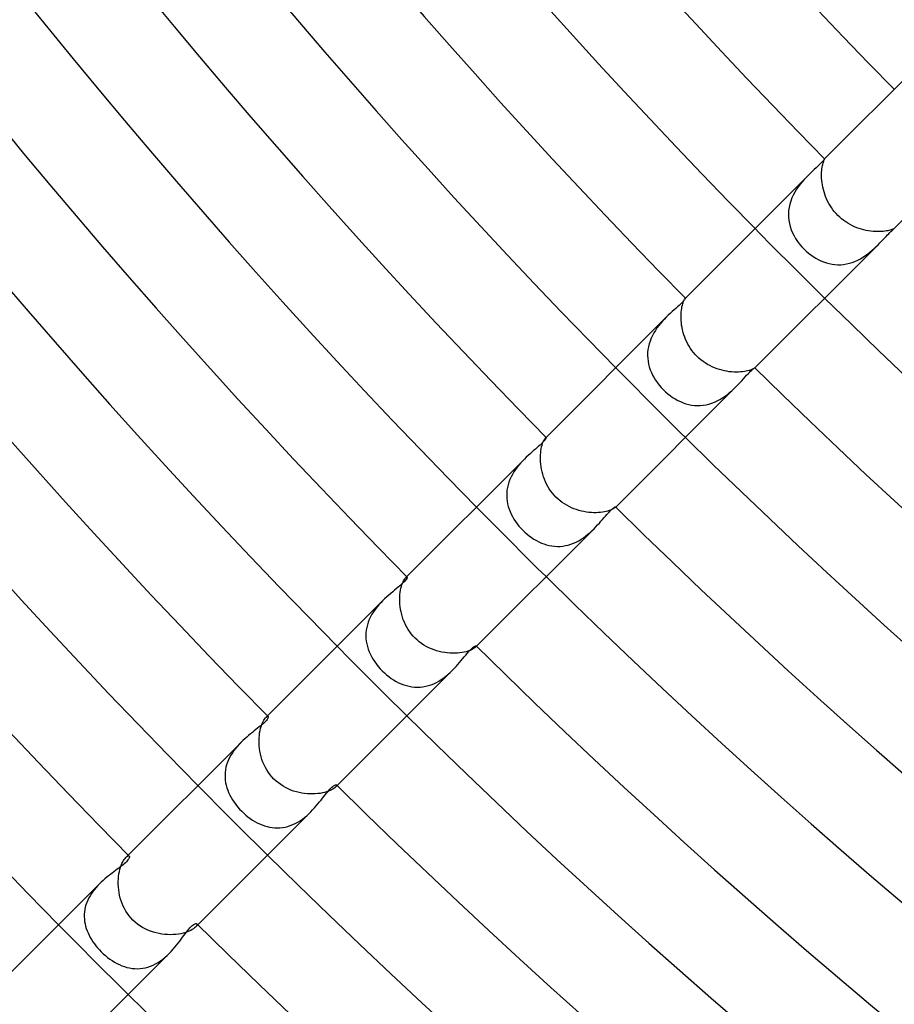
# Model space of a CAD drawing. Header units: millimetres. Extents: x -430 to 430, y -430 to 430.
# Tile 13 of 100: x -210 to -175, y -209 to -169. Entities that reach past the tile are written whole.
import ezdxf

# ---------------------------------------------------------------- set-up
doc = ezdxf.new("R2010")
doc.units = ezdxf.units.MM
doc.layers.add('HIDDEN', color=7, linetype='Continuous')
doc.layers.add('THICK', color=7, linetype='Continuous')

msp = doc.modelspace()

# ---------------------------------------------------------------- linework, layer by layer
at = {"layer": 'HIDDEN'}
for p, q in [((-177.543, -174.823), (-177.53, -174.781)), ((-177.53, -174.781), (-177.518, -174.745)), ((-177.518, -174.745), (-177.507, -174.715)), ((-177.507, -174.715), (-177.498, -174.691)), ((-177.498, -174.691), (-177.489, -174.673)), ((-177.489, -174.673), (-177.483, -174.66)), ((-177.483, -174.66), (-177.479, -174.652)), ((-177.479, -174.652), (-177.478, -174.65)), ((-177.478, -174.65), (-177.478, -174.65)), ((-177.478, -174.65), (-177.478, -174.65)), ((-177.478, -174.65), (-177.478, -174.65)), ((-177.478, -174.65), (-177.478, -174.65)), ((-177.478, -174.65), (-177.478, -174.65)), ((-177.478, -174.65), (-177.478, -174.65)), ((-177.603, -175.27), (-177.6, -175.191)), ((-177.6, -175.191), (-177.595, -175.117)), ((-177.595, -175.117), (-177.587, -175.047)), ((-177.587, -175.047), (-177.577, -174.982)), ((-177.577, -174.982), (-177.567, -174.923)), ((-177.567, -174.923), (-177.555, -174.87)), ((-177.555, -174.87), (-177.543, -174.823)), ((-178.386, -175.576), (-178.466, -175.673)), ((-178.304, -175.483), (-178.386, -175.576)), ((-178.221, -175.394), (-178.304, -175.483)), ((-178.139, -175.31), (-178.221, -175.394)), ((-177.603, -175.352), (-177.603, -175.27)), ((-177.6, -175.437), (-177.603, -175.352)), ((-177.594, -175.526), (-177.6, -175.437)), ((-177.584, -175.617), (-177.594, -175.526)), ((-178.689, -175.999), (-178.752, -176.116)), ((-178.619, -175.885), (-178.689, -175.999)), ((-178.544, -175.777), (-178.619, -175.885)), ((-178.466, -175.673), (-178.544, -175.777)), ((-177.57, -175.709), (-177.584, -175.617)), ((-177.552, -175.803), (-177.57, -175.709)), ((-177.53, -175.897), (-177.552, -175.803)), ((-177.504, -175.991), (-177.53, -175.897)), ((-177.474, -176.086), (-177.504, -175.991)), ((-178.855, -176.362), (-178.893, -176.49)), ((-178.807, -176.237), (-178.855, -176.362)), ((-178.752, -176.116), (-178.807, -176.237)), ((-177.44, -176.18), (-177.474, -176.086)), ((-177.401, -176.273), (-177.44, -176.18)), ((-177.358, -176.365), (-177.401, -176.273)), ((-177.311, -176.455), (-177.358, -176.365)), ((-178.94, -176.751), (-178.948, -176.882)), ((-178.922, -176.62), (-178.94, -176.751)), ((-178.893, -176.49), (-178.922, -176.62)), ((-177.259, -176.543), (-177.311, -176.455)), ((-177.204, -176.629), (-177.259, -176.543)), ((-177.145, -176.712), (-177.204, -176.629)), ((-177.081, -176.793), (-177.145, -176.712)), ((-177.014, -176.87), (-177.081, -176.793)), ((-178.948, -176.882), (-178.945, -177.013)), ((-178.945, -177.013), (-178.932, -177.143)), ((-178.932, -177.143), (-178.909, -177.273)), ((-176.944, -176.944), (-177.014, -176.87)), ((-176.868, -177.016), (-176.944, -176.944)), ((-176.789, -177.085), (-176.868, -177.016)), ((-176.706, -177.149), (-176.789, -177.085)), ((-176.622, -177.209), (-176.706, -177.149)), ((-178.909, -177.273), (-178.876, -177.401)), ((-178.876, -177.401), (-178.834, -177.526)), ((-178.834, -177.526), (-178.783, -177.649)), ((-176.534, -177.265), (-176.622, -177.209)), ((-176.445, -177.316), (-176.534, -177.265)), ((-176.354, -177.363), (-176.445, -177.316)), ((-176.261, -177.406), (-176.354, -177.363)), ((-176.167, -177.445), (-176.261, -177.406)), ((-176.073, -177.479), (-176.167, -177.445)), ((-175.978, -177.508), (-176.073, -177.479)), ((-175.883, -177.534), (-175.978, -177.508)), ((-175.789, -177.555), (-175.883, -177.534)), ((-175.695, -177.572), (-175.789, -177.555)), ((-175.603, -177.585), (-175.695, -177.572)), ((-175.513, -177.595), (-175.603, -177.585)), ((-175.425, -177.601), (-175.513, -177.595)), ((-175.34, -177.604), (-175.425, -177.601)), ((-175.259, -177.603), (-175.34, -177.604)), ((-175.181, -177.6), (-175.259, -177.603)), ((-175.108, -177.594), (-175.181, -177.6)), ((-175.04, -177.586), (-175.108, -177.594)), ((-174.976, -177.576), (-175.04, -177.586)), ((-174.918, -177.565), (-174.976, -177.576)), ((-174.866, -177.554), (-174.918, -177.565)), ((-174.819, -177.542), (-174.866, -177.554)), ((-174.779, -177.53), (-174.819, -177.542)), ((-174.744, -177.518), (-174.779, -177.53)), ((-174.715, -177.507), (-174.744, -177.518)), ((-174.691, -177.497), (-174.715, -177.507)), ((-174.673, -177.489), (-174.691, -177.497)), ((-174.66, -177.483), (-174.673, -177.489)), ((-174.652, -177.479), (-174.66, -177.483)), ((-174.65, -177.478), (-174.652, -177.479)), ((-174.65, -177.478), (-174.65, -177.478)), ((-174.65, -177.478), (-174.65, -177.478)), ((-174.65, -177.478), (-174.65, -177.478)), ((-174.65, -177.478), (-174.65, -177.478)), ((-174.65, -177.478), (-174.65, -177.478)), ((-174.65, -177.478), (-174.65, -177.478)), ((-178.783, -177.649), (-178.723, -177.769)), ((-178.723, -177.769), (-178.656, -177.886)), ((-178.656, -177.886), (-178.581, -178)), ((-178.581, -178), (-178.499, -178.109)), ((-178.499, -178.109), (-178.41, -178.215)), ((-178.41, -178.215), (-178.315, -178.315)), ((-178.315, -178.315), (-178.228, -178.398)), ((-178.228, -178.398), (-178.137, -178.477)), ((-175.637, -178.436), (-175.549, -178.362)), ((-175.549, -178.362), (-175.465, -178.287)), ((-175.465, -178.287), (-175.385, -178.212)), ((-175.385, -178.212), (-175.31, -178.138)), ((-178.137, -178.477), (-178.042, -178.551)), ((-178.042, -178.551), (-177.943, -178.62)), ((-177.943, -178.62), (-177.841, -178.683)), ((-177.841, -178.683), (-177.736, -178.741)), ((-177.736, -178.741), (-177.629, -178.792)), ((-177.629, -178.792), (-177.519, -178.836)), ((-176.247, -178.811), (-176.137, -178.762)), ((-176.137, -178.762), (-176.029, -178.706)), ((-176.029, -178.706), (-175.925, -178.644)), ((-175.925, -178.644), (-175.825, -178.578)), ((-175.825, -178.578), (-175.729, -178.509)), ((-175.729, -178.509), (-175.637, -178.436)), ((-177.519, -178.836), (-177.407, -178.874)), ((-177.407, -178.874), (-177.294, -178.904)), ((-177.294, -178.904), (-177.178, -178.927)), ((-177.178, -178.927), (-177.062, -178.941)), ((-177.062, -178.941), (-176.944, -178.948)), ((-176.944, -178.948), (-176.827, -178.946)), ((-176.827, -178.946), (-176.709, -178.935)), ((-176.709, -178.935), (-176.591, -178.916)), ((-176.591, -178.916), (-176.474, -178.889)), ((-176.474, -178.889), (-176.359, -178.854)), ((-176.359, -178.854), (-176.247, -178.811)), ((-183.197, -180.41), (-183.182, -180.379)), ((-183.182, -180.379), (-183.169, -180.354)), ((-183.169, -180.354), (-183.157, -180.334)), ((-183.157, -180.334), (-183.147, -180.32)), ((-183.147, -180.32), (-183.14, -180.311)), ((-183.135, -180.307), (-183.14, -180.312)), ((-183.14, -180.311), (-183.138, -180.31)), ((-183.138, -180.31), (-183.137, -180.309)), ((-183.137, -180.309), (-183.136, -180.308)), ((-183.136, -180.308), (-183.135, -180.308)), ((-183.135, -180.308), (-183.134, -180.308)), ((-183.134, -180.308), (-183.134, -180.308)), ((-183.304, -180.873), (-183.295, -180.796)), ((-183.295, -180.796), (-183.285, -180.724)), ((-183.285, -180.724), (-183.272, -180.658)), ((-183.272, -180.658), (-183.258, -180.596)), ((-183.258, -180.596), (-183.243, -180.541)), ((-183.243, -180.541), (-183.228, -180.491)), ((-183.228, -180.491), (-183.212, -180.448)), ((-183.212, -180.448), (-183.197, -180.41)), ((-183.987, -181.161), (-184.064, -181.243)), ((-183.91, -181.082), (-183.987, -181.161)), ((-183.312, -181.039), (-183.309, -180.955)), ((-183.311, -181.127), (-183.312, -181.039)), ((-183.306, -181.218), (-183.311, -181.127)), ((-183.309, -180.955), (-183.304, -180.873)), ((-184.287, -181.518), (-184.354, -181.617)), ((-184.215, -181.422), (-184.287, -181.518)), ((-184.14, -181.33), (-184.215, -181.422)), ((-184.064, -181.243), (-184.14, -181.33)), ((-183.298, -181.311), (-183.306, -181.218)), ((-183.286, -181.406), (-183.298, -181.311)), ((-183.27, -181.502), (-183.286, -181.406)), ((-183.249, -181.598), (-183.27, -181.502)), ((-183.225, -181.695), (-183.249, -181.598)), ((-184.526, -181.936), (-184.571, -182.049)), ((-184.475, -181.826), (-184.526, -181.936)), ((-184.417, -181.72), (-184.475, -181.826)), ((-184.354, -181.617), (-184.417, -181.72)), ((-183.196, -181.792), (-183.225, -181.695)), ((-183.162, -181.888), (-183.196, -181.792)), ((-183.124, -181.983), (-183.162, -181.888)), ((-183.082, -182.077), (-183.124, -181.983)), ((-184.656, -182.397), (-184.668, -182.515)), ((-184.636, -182.28), (-184.656, -182.397)), ((-184.607, -182.164), (-184.636, -182.28)), ((-184.571, -182.049), (-184.607, -182.164)), ((-183.035, -182.169), (-183.082, -182.077)), ((-182.984, -182.258), (-183.035, -182.169)), ((-182.928, -182.346), (-182.984, -182.258)), ((-182.869, -182.431), (-182.928, -182.346)), ((-184.668, -182.515), (-184.671, -182.634)), ((-184.671, -182.634), (-184.665, -182.752)), ((-184.665, -182.752), (-184.651, -182.869)), ((-182.805, -182.513), (-182.869, -182.431)), ((-182.737, -182.591), (-182.805, -182.513)), ((-182.666, -182.666), (-182.737, -182.591)), ((-182.586, -182.741), (-182.666, -182.666)), ((-182.503, -182.812), (-182.586, -182.741)), ((-184.651, -182.869), (-184.629, -182.985)), ((-184.629, -182.985), (-184.599, -183.099)), ((-184.599, -183.099), (-184.561, -183.212)), ((-182.417, -182.879), (-182.503, -182.812)), ((-182.327, -182.94), (-182.417, -182.879)), ((-182.235, -182.997), (-182.327, -182.94)), ((-182.141, -183.049), (-182.235, -182.997)), ((-182.045, -183.097), (-182.141, -183.049)), ((-181.947, -183.139), (-182.045, -183.097)), ((-181.848, -183.177), (-181.947, -183.139)), ((-181.748, -183.209), (-181.848, -183.177)), ((-180.413, -183.198), (-180.452, -183.214)), ((-180.381, -183.183), (-180.413, -183.198)), ((-180.355, -183.169), (-180.381, -183.183)), ((-180.335, -183.157), (-180.355, -183.169)), ((-180.32, -183.148), (-180.335, -183.157)), ((-180.311, -183.14), (-180.32, -183.148)), ((-180.307, -183.135), (-180.311, -183.14)), ((-180.31, -183.138), (-180.311, -183.14)), ((-180.309, -183.137), (-180.31, -183.138)), ((-180.308, -183.136), (-180.309, -183.137)), ((-180.308, -183.134), (-180.308, -183.134)), ((-180.308, -183.134), (-180.308, -183.135)), ((-180.308, -183.135), (-180.308, -183.136)), ((-184.561, -183.212), (-184.516, -183.324)), ((-184.516, -183.324), (-184.465, -183.433)), ((-184.465, -183.433), (-184.406, -183.539)), ((-184.406, -183.539), (-184.342, -183.643)), ((-181.647, -183.237), (-181.748, -183.209)), ((-181.547, -183.261), (-181.647, -183.237)), ((-181.448, -183.279), (-181.547, -183.261)), ((-181.35, -183.294), (-181.448, -183.279)), ((-181.253, -183.304), (-181.35, -183.294)), ((-181.158, -183.31), (-181.253, -183.304)), ((-181.066, -183.312), (-181.158, -183.31)), ((-180.978, -183.31), (-181.066, -183.312)), ((-180.894, -183.305), (-180.978, -183.31)), ((-180.814, -183.298), (-180.894, -183.305)), ((-180.739, -183.287), (-180.814, -183.298)), ((-180.669, -183.275), (-180.739, -183.287)), ((-180.606, -183.261), (-180.669, -183.275)), ((-180.548, -183.245), (-180.606, -183.261)), ((-180.497, -183.23), (-180.548, -183.245)), ((-180.452, -183.214), (-180.497, -183.23)), ((-184.342, -183.643), (-184.271, -183.744)), ((-184.271, -183.744), (-184.195, -183.842)), ((-184.195, -183.842), (-184.114, -183.937)), ((-184.114, -183.937), (-184.027, -184.027)), ((-181.247, -184.068), (-181.163, -183.99)), ((-181.163, -183.99), (-181.082, -183.911)), ((-184.027, -184.027), (-183.939, -184.111)), ((-183.939, -184.111), (-183.847, -184.191)), ((-183.847, -184.191), (-183.751, -184.266)), ((-183.751, -184.266), (-183.652, -184.336)), ((-183.652, -184.336), (-183.549, -184.4)), ((-183.549, -184.4), (-183.444, -184.459)), ((-181.731, -184.424), (-181.626, -184.36)), ((-181.626, -184.36), (-181.525, -184.292)), ((-181.525, -184.292), (-181.428, -184.22)), ((-181.428, -184.22), (-181.336, -184.145)), ((-181.336, -184.145), (-181.247, -184.068)), ((-183.444, -184.459), (-183.336, -184.511)), ((-183.336, -184.511), (-183.226, -184.556)), ((-183.226, -184.556), (-183.114, -184.594)), ((-183.114, -184.594), (-183, -184.625)), ((-183, -184.625), (-182.885, -184.648)), ((-182.885, -184.648), (-182.768, -184.663)), ((-182.768, -184.663), (-182.65, -184.67)), ((-182.65, -184.67), (-182.531, -184.668)), ((-182.531, -184.668), (-182.414, -184.658)), ((-182.414, -184.658), (-182.296, -184.639)), ((-182.296, -184.639), (-182.179, -184.612)), ((-182.179, -184.612), (-182.063, -184.576)), ((-182.063, -184.576), (-181.949, -184.532)), ((-181.949, -184.532), (-181.839, -184.481)), ((-181.839, -184.481), (-181.731, -184.424)), ((-188.841, -186.02), (-188.825, -185.998)), ((-188.825, -185.998), (-188.811, -185.983)), ((-188.792, -185.964), (-188.811, -185.983)), ((-188.811, -185.983), (-188.805, -185.977)), ((-188.805, -185.977), (-188.8, -185.973)), ((-188.8, -185.973), (-188.795, -185.97)), ((-188.795, -185.97), (-188.792, -185.969)), ((-188.792, -185.969), (-188.788, -185.969)), ((-188.788, -185.969), (-188.786, -185.97)), ((-188.987, -186.424), (-188.972, -186.352)), ((-188.972, -186.352), (-188.955, -186.285)), ((-188.955, -186.285), (-188.936, -186.225)), ((-188.936, -186.225), (-188.917, -186.17)), ((-188.917, -186.17), (-188.897, -186.123)), ((-188.897, -186.123), (-188.877, -186.082)), ((-188.877, -186.082), (-188.859, -186.048)), ((-188.859, -186.048), (-188.841, -186.02)), ((-189.022, -186.764), (-189.018, -186.673)), ((-189.022, -186.859), (-189.022, -186.764)), ((-189.018, -186.673), (-189.011, -186.585)), ((-189.011, -186.585), (-189.001, -186.502)), ((-189.001, -186.502), (-188.987, -186.424)), ((-189.969, -187.179), (-190.037, -187.271)), ((-189.899, -187.091), (-189.969, -187.179)), ((-189.825, -187.006), (-189.899, -187.091)), ((-189.75, -186.924), (-189.825, -187.006)), ((-189.674, -186.845), (-189.75, -186.924)), ((-189.018, -186.956), (-189.022, -186.859)), ((-189.009, -187.055), (-189.018, -186.956)), ((-188.996, -187.156), (-189.009, -187.055)), ((-188.979, -187.258), (-188.996, -187.156)), ((-190.213, -187.569), (-190.26, -187.673)), ((-190.16, -187.467), (-190.213, -187.569)), ((-190.1, -187.367), (-190.16, -187.467)), ((-190.037, -187.271), (-190.1, -187.367)), ((-188.956, -187.36), (-188.979, -187.258)), ((-188.929, -187.462), (-188.956, -187.36)), ((-188.897, -187.564), (-188.929, -187.462)), ((-188.86, -187.665), (-188.897, -187.564)), ((-190.36, -187.997), (-190.379, -188.108)), ((-190.334, -187.887), (-190.36, -187.997)), ((-190.301, -187.779), (-190.334, -187.887)), ((-190.26, -187.673), (-190.301, -187.779)), ((-188.818, -187.765), (-188.86, -187.665)), ((-188.772, -187.862), (-188.818, -187.765)), ((-188.72, -187.958), (-188.772, -187.862)), ((-188.663, -188.051), (-188.72, -187.958)), ((-190.389, -188.219), (-190.392, -188.33)), ((-190.392, -188.33), (-190.387, -188.44)), ((-190.379, -188.108), (-190.389, -188.219)), ((-188.602, -188.141), (-188.663, -188.051)), ((-188.535, -188.227), (-188.602, -188.141)), ((-188.465, -188.31), (-188.535, -188.227)), ((-188.39, -188.39), (-188.465, -188.31)), ((-188.31, -188.465), (-188.39, -188.39)), ((-190.387, -188.44), (-190.375, -188.55)), ((-190.375, -188.55), (-190.355, -188.659)), ((-190.355, -188.659), (-190.329, -188.767)), ((-190.329, -188.767), (-190.295, -188.874)), ((-188.226, -188.536), (-188.31, -188.465)), ((-188.139, -188.603), (-188.226, -188.536)), ((-188.048, -188.665), (-188.139, -188.603)), ((-187.955, -188.721), (-188.048, -188.665)), ((-187.859, -188.773), (-187.955, -188.721)), ((-187.761, -188.82), (-187.859, -188.773)), ((-185.964, -188.792), (-185.983, -188.811)), ((-185.973, -188.8), (-185.977, -188.805)), ((-185.97, -188.795), (-185.973, -188.8)), ((-185.97, -188.786), (-185.969, -188.788)), ((-185.969, -188.792), (-185.97, -188.795)), ((-185.969, -188.788), (-185.969, -188.792)), ((-190.295, -188.874), (-190.255, -188.979)), ((-190.255, -188.979), (-190.209, -189.082)), ((-190.209, -189.082), (-190.158, -189.183)), ((-190.158, -189.183), (-190.1, -189.282)), ((-187.661, -188.862), (-187.761, -188.82)), ((-187.56, -188.899), (-187.661, -188.862)), ((-187.458, -188.93), (-187.56, -188.899)), ((-187.356, -188.957), (-187.458, -188.93)), ((-187.254, -188.979), (-187.356, -188.957)), ((-187.152, -188.997), (-187.254, -188.979)), ((-187.051, -189.01), (-187.152, -188.997)), ((-186.952, -189.018), (-187.051, -189.01)), ((-186.854, -189.022), (-186.952, -189.018)), ((-186.76, -189.022), (-186.854, -189.022)), ((-186.67, -189.018), (-186.76, -189.022)), ((-186.583, -189.011), (-186.67, -189.018)), ((-186.5, -189), (-186.583, -189.011)), ((-186.421, -188.987), (-186.5, -189)), ((-186.349, -188.971), (-186.421, -188.987)), ((-186.283, -188.954), (-186.349, -188.971)), ((-186.223, -188.936), (-186.283, -188.954)), ((-186.169, -188.916), (-186.223, -188.936)), ((-186.122, -188.896), (-186.169, -188.916)), ((-186.081, -188.877), (-186.122, -188.896)), ((-186.047, -188.858), (-186.081, -188.877)), ((-186.02, -188.841), (-186.047, -188.858)), ((-185.998, -188.825), (-186.02, -188.841)), ((-185.983, -188.811), (-185.998, -188.825)), ((-185.977, -188.805), (-185.983, -188.811)), ((-190.1, -189.282), (-190.037, -189.379)), ((-190.037, -189.379), (-189.969, -189.473)), ((-189.969, -189.473), (-189.896, -189.565)), ((-189.896, -189.565), (-189.819, -189.653)), ((-189.819, -189.653), (-189.738, -189.738)), ((-189.738, -189.738), (-189.654, -189.819)), ((-189.654, -189.819), (-189.566, -189.895)), ((-189.566, -189.895), (-189.475, -189.968)), ((-189.475, -189.968), (-189.381, -190.036)), ((-187.272, -190.037), (-187.179, -189.969)), ((-187.179, -189.969), (-187.09, -189.898)), ((-187.09, -189.898), (-187.004, -189.824)), ((-187.004, -189.824), (-186.923, -189.749)), ((-186.923, -189.749), (-186.845, -189.673)), ((-189.381, -190.036), (-189.285, -190.098)), ((-189.285, -190.098), (-189.186, -190.156)), ((-189.186, -190.156), (-189.085, -190.208)), ((-189.085, -190.208), (-188.982, -190.254)), ((-188.982, -190.254), (-188.877, -190.294)), ((-188.877, -190.294), (-188.77, -190.328)), ((-188.77, -190.328), (-188.662, -190.355)), ((-188.662, -190.355), (-188.553, -190.374)), ((-188.553, -190.374), (-188.444, -190.387)), ((-188.444, -190.387), (-188.333, -190.392)), ((-188.333, -190.392), (-188.222, -190.389)), ((-188.222, -190.389), (-188.11, -190.379)), ((-188.11, -190.379), (-188, -190.361)), ((-188, -190.361), (-187.89, -190.335)), ((-187.89, -190.335), (-187.782, -190.302)), ((-187.782, -190.302), (-187.675, -190.261)), ((-187.675, -190.261), (-187.57, -190.214)), ((-187.57, -190.214), (-187.467, -190.16)), ((-187.467, -190.16), (-187.368, -190.101)), ((-187.368, -190.101), (-187.272, -190.037)), ((-194.666, -192.02), (-194.645, -191.951)), ((-194.645, -191.951), (-194.622, -191.889)), ((-194.622, -191.889), (-194.599, -191.834)), ((-194.599, -191.834), (-194.576, -191.786)), ((-194.576, -191.786), (-194.553, -191.745)), ((-194.553, -191.745), (-194.53, -191.711)), ((-194.53, -191.711), (-194.509, -191.682)), ((-194.509, -191.682), (-194.489, -191.661)), ((-194.449, -191.621), (-194.489, -191.661)), ((-194.489, -191.661), (-194.477, -191.649)), ((-194.477, -191.649), (-194.465, -191.641)), ((-194.465, -191.641), (-194.455, -191.635)), ((-194.455, -191.635), (-194.447, -191.632)), ((-194.447, -191.632), (-194.44, -191.632)), ((-194.44, -191.632), (-194.435, -191.635)), ((-194.732, -192.443), (-194.726, -192.349)), ((-194.726, -192.349), (-194.715, -192.258)), ((-194.715, -192.258), (-194.701, -192.173)), ((-194.701, -192.173), (-194.685, -192.094)), ((-194.685, -192.094), (-194.666, -192.02)), ((-195.587, -192.769), (-195.662, -192.858)), ((-195.509, -192.683), (-195.587, -192.769)), ((-195.43, -192.602), (-195.509, -192.683)), ((-194.735, -192.54), (-194.732, -192.443)), ((-194.734, -192.639), (-194.735, -192.54)), ((-194.728, -192.741), (-194.734, -192.639)), ((-194.717, -192.845), (-194.728, -192.741)), ((-195.864, -193.149), (-195.921, -193.251)), ((-195.802, -193.049), (-195.864, -193.149)), ((-195.734, -192.952), (-195.802, -193.049)), ((-195.662, -192.858), (-195.734, -192.952)), ((-194.702, -192.95), (-194.717, -192.845)), ((-194.681, -193.055), (-194.702, -192.95)), ((-194.656, -193.161), (-194.681, -193.055)), ((-194.625, -193.265), (-194.656, -193.161)), ((-196.05, -193.575), (-196.077, -193.686)), ((-196.014, -193.465), (-196.05, -193.575)), ((-195.971, -193.357), (-196.014, -193.465)), ((-195.921, -193.251), (-195.971, -193.357)), ((-194.589, -193.369), (-194.625, -193.265)), ((-194.548, -193.472), (-194.589, -193.369)), ((-194.502, -193.572), (-194.548, -193.472)), ((-194.45, -193.671), (-194.502, -193.572)), ((-196.108, -193.909), (-196.112, -194.021)), ((-196.097, -193.798), (-196.108, -193.909)), ((-196.077, -193.686), (-196.097, -193.798)), ((-194.393, -193.766), (-194.45, -193.671)), ((-194.331, -193.859), (-194.393, -193.766)), ((-194.264, -193.948), (-194.331, -193.859)), ((-194.192, -194.034), (-194.264, -193.948)), ((-196.112, -194.021), (-196.107, -194.133)), ((-196.107, -194.133), (-196.095, -194.245)), ((-196.095, -194.245), (-196.075, -194.355)), ((-196.075, -194.355), (-196.048, -194.464)), ((-194.115, -194.115), (-194.192, -194.034)), ((-194.031, -194.194), (-194.115, -194.115)), ((-193.943, -194.268), (-194.031, -194.194)), ((-193.85, -194.337), (-193.943, -194.268)), ((-193.754, -194.401), (-193.85, -194.337)), ((-193.655, -194.459), (-193.754, -194.401)), ((-196.048, -194.464), (-196.014, -194.571)), ((-196.014, -194.571), (-195.974, -194.678)), ((-195.974, -194.678), (-195.927, -194.782)), ((-195.927, -194.782), (-195.874, -194.885)), ((-193.553, -194.511), (-193.655, -194.459)), ((-193.449, -194.558), (-193.553, -194.511)), ((-193.343, -194.599), (-193.449, -194.558)), ((-193.236, -194.634), (-193.343, -194.599)), ((-193.127, -194.664), (-193.236, -194.634)), ((-193.019, -194.689), (-193.127, -194.664)), ((-192.91, -194.708), (-193.019, -194.689)), ((-192.802, -194.722), (-192.91, -194.708)), ((-192.696, -194.731), (-192.802, -194.722)), ((-192.591, -194.735), (-192.696, -194.731)), ((-192.488, -194.734), (-192.591, -194.735)), ((-192.39, -194.729), (-192.488, -194.734)), ((-192.296, -194.72), (-192.39, -194.729)), ((-192.206, -194.707), (-192.296, -194.72)), ((-192.121, -194.691), (-192.206, -194.707)), ((-192.041, -194.672), (-192.121, -194.691)), ((-191.969, -194.65), (-192.041, -194.672)), ((-191.903, -194.628), (-191.969, -194.65)), ((-191.845, -194.604), (-191.903, -194.628)), ((-191.794, -194.58), (-191.845, -194.604)), ((-191.75, -194.555), (-191.794, -194.58)), ((-191.713, -194.532), (-191.75, -194.555)), ((-191.683, -194.51), (-191.713, -194.532)), ((-191.661, -194.489), (-191.683, -194.51)), ((-191.621, -194.449), (-191.661, -194.489)), ((-191.649, -194.477), (-191.661, -194.489)), ((-191.641, -194.465), (-191.649, -194.477)), ((-191.635, -194.455), (-191.641, -194.465)), ((-191.635, -194.435), (-191.632, -194.44)), ((-191.632, -194.447), (-191.635, -194.455)), ((-191.632, -194.44), (-191.632, -194.447)), ((-195.874, -194.885), (-195.815, -194.985)), ((-195.815, -194.985), (-195.751, -195.083)), ((-195.751, -195.083), (-195.682, -195.178)), ((-195.682, -195.178), (-195.608, -195.271)), ((-195.608, -195.271), (-195.529, -195.361)), ((-195.529, -195.361), (-195.447, -195.447)), ((-195.447, -195.447), (-195.36, -195.53)), ((-195.36, -195.53), (-195.27, -195.609)), ((-192.857, -195.661), (-192.768, -195.586)), ((-192.768, -195.586), (-192.682, -195.508)), ((-192.682, -195.508), (-192.601, -195.43)), ((-195.27, -195.609), (-195.177, -195.683)), ((-195.177, -195.683), (-195.081, -195.752)), ((-195.081, -195.752), (-194.983, -195.816)), ((-194.983, -195.816), (-194.882, -195.875)), ((-194.882, -195.875), (-194.779, -195.928)), ((-194.779, -195.928), (-194.675, -195.975)), ((-194.675, -195.975), (-194.568, -196.016)), ((-193.461, -196.013), (-193.354, -195.969)), ((-193.354, -195.969), (-193.248, -195.919)), ((-193.248, -195.919), (-193.145, -195.862)), ((-193.145, -195.862), (-193.046, -195.8)), ((-193.046, -195.8), (-192.95, -195.732)), ((-192.95, -195.732), (-192.857, -195.661)), ((-194.568, -196.016), (-194.46, -196.049)), ((-194.46, -196.049), (-194.351, -196.076)), ((-194.351, -196.076), (-194.241, -196.096)), ((-194.241, -196.096), (-194.129, -196.108)), ((-194.129, -196.108), (-194.018, -196.112)), ((-194.018, -196.112), (-193.906, -196.108)), ((-193.906, -196.108), (-193.793, -196.096)), ((-193.793, -196.096), (-193.681, -196.076)), ((-193.681, -196.076), (-193.57, -196.048)), ((-193.57, -196.048), (-193.461, -196.013)), ((-200.339, -197.631), (-200.312, -197.564)), ((-200.312, -197.564), (-200.283, -197.505)), ((-200.283, -197.505), (-200.255, -197.453)), ((-200.255, -197.453), (-200.227, -197.41)), ((-200.227, -197.41), (-200.199, -197.373)), ((-200.199, -197.373), (-200.173, -197.344)), ((-200.106, -197.278), (-200.173, -197.344)), ((-200.173, -197.344), (-200.152, -197.325)), ((-200.152, -197.325), (-200.132, -197.311)), ((-200.132, -197.311), (-200.115, -197.302)), ((-200.115, -197.302), (-200.101, -197.298)), ((-200.101, -197.298), (-200.089, -197.299)), ((-200.089, -197.299), (-200.081, -197.303)), ((-200.437, -198.063), (-200.424, -197.965)), ((-200.424, -197.965), (-200.408, -197.873)), ((-200.408, -197.873), (-200.387, -197.786)), ((-200.387, -197.786), (-200.364, -197.705)), ((-200.364, -197.705), (-200.339, -197.631)), ((-201.18, -198.351), (-201.255, -198.429)), ((-200.45, -198.271), (-200.446, -198.165)), ((-200.449, -198.379), (-200.45, -198.271)), ((-200.443, -198.488), (-200.449, -198.379)), ((-200.446, -198.165), (-200.437, -198.063)), ((-201.53, -198.774), (-201.589, -198.867)), ((-201.467, -198.683), (-201.53, -198.774)), ((-201.4, -198.596), (-201.467, -198.683)), ((-201.329, -198.511), (-201.4, -198.596)), ((-201.255, -198.429), (-201.329, -198.511)), ((-200.431, -198.6), (-200.443, -198.488)), ((-200.414, -198.712), (-200.431, -198.6)), ((-200.391, -198.825), (-200.414, -198.712)), ((-201.73, -199.163), (-201.764, -199.265)), ((-201.689, -199.063), (-201.73, -199.163)), ((-201.642, -198.963), (-201.689, -199.063)), ((-201.589, -198.867), (-201.642, -198.963)), ((-200.363, -198.937), (-200.391, -198.825)), ((-200.329, -199.048), (-200.363, -198.937)), ((-200.289, -199.158), (-200.329, -199.048)), ((-200.242, -199.265), (-200.289, -199.158)), ((-201.824, -199.575), (-201.83, -199.68)), ((-201.811, -199.471), (-201.824, -199.575)), ((-201.791, -199.367), (-201.811, -199.471)), ((-201.764, -199.265), (-201.791, -199.367)), ((-200.19, -199.37), (-200.242, -199.265)), ((-200.132, -199.473), (-200.19, -199.37)), ((-200.068, -199.571), (-200.132, -199.473)), ((-199.998, -199.666), (-200.068, -199.571)), ((-201.83, -199.68), (-201.829, -199.784)), ((-201.829, -199.784), (-201.821, -199.888)), ((-201.821, -199.888), (-201.806, -199.991)), ((-201.806, -199.991), (-201.784, -200.093)), ((-199.923, -199.757), (-199.998, -199.666)), ((-199.842, -199.842), (-199.923, -199.757)), ((-199.756, -199.924), (-199.842, -199.842)), ((-199.665, -199.999), (-199.756, -199.924)), ((-199.57, -200.069), (-199.665, -199.999)), ((-201.784, -200.093), (-201.756, -200.194)), ((-201.756, -200.194), (-201.723, -200.294)), ((-201.723, -200.294), (-201.683, -200.394)), ((-201.683, -200.394), (-201.637, -200.493)), ((-199.471, -200.133), (-199.57, -200.069)), ((-199.368, -200.191), (-199.471, -200.133)), ((-199.263, -200.243), (-199.368, -200.191)), ((-199.155, -200.29), (-199.263, -200.243)), ((-199.045, -200.33), (-199.155, -200.29)), ((-198.934, -200.364), (-199.045, -200.33)), ((-198.822, -200.392), (-198.934, -200.364)), ((-198.709, -200.415), (-198.822, -200.392)), ((-197.784, -200.387), (-197.87, -200.407)), ((-197.704, -200.364), (-197.784, -200.387)), ((-197.63, -200.338), (-197.704, -200.364)), ((-197.563, -200.311), (-197.63, -200.338)), ((-197.504, -200.283), (-197.563, -200.311)), ((-197.453, -200.254), (-197.504, -200.283)), ((-197.409, -200.226), (-197.453, -200.254)), ((-197.373, -200.199), (-197.409, -200.226)), ((-197.344, -200.173), (-197.373, -200.199)), ((-197.278, -200.106), (-197.344, -200.173)), ((-197.325, -200.152), (-197.344, -200.173)), ((-197.311, -200.132), (-197.325, -200.152)), ((-197.302, -200.115), (-197.311, -200.132)), ((-197.303, -200.081), (-197.299, -200.089)), ((-197.298, -200.101), (-197.302, -200.115)), ((-197.299, -200.089), (-197.298, -200.101)), ((-201.637, -200.493), (-201.584, -200.591)), ((-201.584, -200.591), (-201.526, -200.689)), ((-201.526, -200.689), (-201.462, -200.786)), ((-201.462, -200.786), (-201.393, -200.881)), ((-198.597, -200.432), (-198.709, -200.415)), ((-198.485, -200.443), (-198.597, -200.432)), ((-198.375, -200.449), (-198.485, -200.443)), ((-198.268, -200.45), (-198.375, -200.449)), ((-198.163, -200.446), (-198.268, -200.45)), ((-198.061, -200.437), (-198.163, -200.446)), ((-197.963, -200.424), (-198.061, -200.437)), ((-197.87, -200.407), (-197.963, -200.424)), ((-201.393, -200.881), (-201.317, -200.975)), ((-201.317, -200.975), (-201.238, -201.066)), ((-201.238, -201.066), (-201.154, -201.154)), ((-201.154, -201.154), (-201.072, -201.233)), ((-198.431, -201.257), (-198.352, -201.18)), ((-201.072, -201.233), (-200.986, -201.308)), ((-200.986, -201.308), (-200.899, -201.379)), ((-200.899, -201.379), (-200.809, -201.446)), ((-200.809, -201.446), (-200.716, -201.509)), ((-200.716, -201.509), (-200.621, -201.567)), ((-200.621, -201.567), (-200.525, -201.62)), ((-198.976, -201.648), (-198.878, -201.595)), ((-198.878, -201.595), (-198.782, -201.536)), ((-198.782, -201.536), (-198.69, -201.472)), ((-198.69, -201.472), (-198.6, -201.404)), ((-198.6, -201.404), (-198.514, -201.331)), ((-198.514, -201.331), (-198.431, -201.257)), ((-200.525, -201.62), (-200.427, -201.668)), ((-200.427, -201.668), (-200.328, -201.71)), ((-200.328, -201.71), (-200.226, -201.746)), ((-200.226, -201.746), (-200.124, -201.776)), ((-200.124, -201.776), (-200.021, -201.8)), ((-200.021, -201.8), (-199.916, -201.817)), ((-199.916, -201.817), (-199.811, -201.827)), ((-199.811, -201.827), (-199.706, -201.83)), ((-199.706, -201.83), (-199.599, -201.826)), ((-199.599, -201.826), (-199.493, -201.815)), ((-199.493, -201.815), (-199.388, -201.796)), ((-199.388, -201.796), (-199.283, -201.77)), ((-199.283, -201.77), (-199.179, -201.736)), ((-199.179, -201.736), (-199.077, -201.696)), ((-199.077, -201.696), (-198.976, -201.648)), ((-205.987, -203.213), (-205.955, -203.156)), ((-205.955, -203.156), (-205.923, -203.107)), ((-205.923, -203.107), (-205.891, -203.066)), ((-205.891, -203.066), (-205.86, -203.032)), ((-205.763, -202.935), (-205.86, -203.032)), ((-205.86, -203.032), (-205.829, -203.004)), ((-205.829, -203.004), (-205.801, -202.984)), ((-205.801, -202.984), (-205.776, -202.972)), ((-205.776, -202.972), (-205.754, -202.967)), ((-205.754, -202.967), (-205.736, -202.968)), ((-205.736, -202.968), (-205.723, -202.976)), ((-206.139, -203.698), (-206.122, -203.603)), ((-206.122, -203.603), (-206.1, -203.513)), ((-206.1, -203.513), (-206.076, -203.428)), ((-206.076, -203.428), (-206.048, -203.349)), ((-206.048, -203.349), (-206.018, -203.277)), ((-206.018, -203.277), (-205.987, -203.213)), ((-206.167, -204.01), (-206.162, -203.903)), ((-206.162, -203.903), (-206.153, -203.799)), ((-206.153, -203.799), (-206.139, -203.698)), ((-207.134, -204.328), (-207.196, -204.41)), ((-207.067, -204.249), (-207.134, -204.328)), ((-206.998, -204.172), (-207.067, -204.249)), ((-206.927, -204.099), (-206.998, -204.172)), ((-206.166, -204.119), (-206.167, -204.01)), ((-206.16, -204.229), (-206.166, -204.119)), ((-206.149, -204.341), (-206.16, -204.229)), ((-206.133, -204.454), (-206.149, -204.341)), ((-207.405, -204.764), (-207.444, -204.857)), ((-207.361, -204.673), (-207.405, -204.764)), ((-207.311, -204.583), (-207.361, -204.673)), ((-207.256, -204.495), (-207.311, -204.583)), ((-207.196, -204.41), (-207.256, -204.495)), ((-206.11, -204.566), (-206.133, -204.454)), ((-206.083, -204.677), (-206.11, -204.566)), ((-206.049, -204.788), (-206.083, -204.677)), ((-206.01, -204.896), (-206.049, -204.788)), ((-207.524, -205.144), (-207.538, -205.241)), ((-207.504, -205.047), (-207.524, -205.144)), ((-207.477, -204.951), (-207.504, -205.047)), ((-207.444, -204.857), (-207.477, -204.951)), ((-205.964, -205.003), (-206.01, -204.896)), ((-205.913, -205.107), (-205.964, -205.003)), ((-205.856, -205.208), (-205.913, -205.107)), ((-207.546, -205.337), (-207.547, -205.434)), ((-207.547, -205.434), (-207.543, -205.53)), ((-207.538, -205.241), (-207.546, -205.337)), ((-207.543, -205.53), (-207.532, -205.626)), ((-205.793, -205.305), (-205.856, -205.208)), ((-205.724, -205.399), (-205.793, -205.305)), ((-205.651, -205.488), (-205.724, -205.399)), ((-205.572, -205.572), (-205.651, -205.488)), ((-205.482, -205.656), (-205.572, -205.572)), ((-207.532, -205.626), (-207.516, -205.722)), ((-207.516, -205.722), (-207.493, -205.817)), ((-207.493, -205.817), (-207.466, -205.911)), ((-207.466, -205.911), (-207.433, -206.004)), ((-207.433, -206.004), (-207.395, -206.096)), ((-205.387, -205.734), (-205.482, -205.656)), ((-205.288, -205.805), (-205.387, -205.734)), ((-205.185, -205.87), (-205.288, -205.805)), ((-205.078, -205.928), (-205.185, -205.87)), ((-204.968, -205.98), (-205.078, -205.928)), ((-204.856, -206.025), (-204.968, -205.98)), ((-203.218, -205.99), (-203.284, -206.022)), ((-203.159, -205.957), (-203.218, -205.99)), ((-203.109, -205.924), (-203.159, -205.957)), ((-203.066, -205.892), (-203.109, -205.924)), ((-203.032, -205.86), (-203.066, -205.892)), ((-202.935, -205.763), (-203.032, -205.86)), ((-203.004, -205.829), (-203.032, -205.86)), ((-202.984, -205.801), (-203.004, -205.829)), ((-202.972, -205.775), (-202.984, -205.801)), ((-202.976, -205.723), (-202.968, -205.736)), ((-202.966, -205.753), (-202.972, -205.775)), ((-202.968, -205.736), (-202.966, -205.753)), ((-207.395, -206.096), (-207.352, -206.187)), ((-207.352, -206.187), (-207.304, -206.277)), ((-207.304, -206.277), (-207.252, -206.365)), ((-207.252, -206.365), (-207.196, -206.452)), ((-204.741, -206.064), (-204.856, -206.025)), ((-204.626, -206.096), (-204.741, -206.064)), ((-204.509, -206.122), (-204.626, -206.096)), ((-204.392, -206.142), (-204.509, -206.122)), ((-204.276, -206.156), (-204.392, -206.142)), ((-204.16, -206.165), (-204.276, -206.156)), ((-204.047, -206.167), (-204.16, -206.165)), ((-203.936, -206.164), (-204.047, -206.167)), ((-203.827, -206.156), (-203.936, -206.164)), ((-203.723, -206.143), (-203.827, -206.156)), ((-203.622, -206.126), (-203.723, -206.143)), ((-203.528, -206.104), (-203.622, -206.126)), ((-203.44, -206.08), (-203.528, -206.104)), ((-203.359, -206.052), (-203.44, -206.08)), ((-203.284, -206.022), (-203.359, -206.052)), ((-207.196, -206.452), (-207.136, -206.537)), ((-207.136, -206.537), (-207.072, -206.621)), ((-207.072, -206.621), (-207.004, -206.702)), ((-207.004, -206.702), (-206.933, -206.782)), ((-206.933, -206.782), (-206.859, -206.859)), ((-206.859, -206.859), (-206.775, -206.939)), ((-206.775, -206.939), (-206.689, -207.016)), ((-206.689, -207.016), (-206.6, -207.089)), ((-206.6, -207.089), (-206.508, -207.157)), ((-206.508, -207.157), (-206.414, -207.221)), ((-204.452, -207.227), (-204.359, -207.158)), ((-204.359, -207.158), (-204.268, -207.084)), ((-204.268, -207.084), (-204.181, -207.007)), ((-204.181, -207.007), (-204.098, -206.926)), ((-206.414, -207.221), (-206.318, -207.281)), ((-206.318, -207.281), (-206.22, -207.335)), ((-206.22, -207.335), (-206.121, -207.384)), ((-206.121, -207.384), (-206.02, -207.427)), ((-206.02, -207.427), (-205.918, -207.464)), ((-205.918, -207.464), (-205.814, -207.494)), ((-205.814, -207.494), (-205.709, -207.518)), ((-205.709, -207.518), (-205.603, -207.535)), ((-205.603, -207.535), (-205.497, -207.545)), ((-205.497, -207.545), (-205.389, -207.548)), ((-205.389, -207.548), (-205.282, -207.542)), ((-205.282, -207.542), (-205.174, -207.529)), ((-205.174, -207.529), (-205.066, -207.508)), ((-205.066, -207.508), (-204.96, -207.48)), ((-204.96, -207.48), (-204.855, -207.443)), ((-204.855, -207.443), (-204.751, -207.399)), ((-204.751, -207.399), (-204.648, -207.348)), ((-204.648, -207.348), (-204.549, -207.29)), ((-204.549, -207.29), (-204.452, -207.227))]:
    msp.add_line(p, q, dxfattribs=at)
for radius, start, end in [(253, 224.54705, 225.45295), (261, 224.56097, 225.43903), (269, 224.57398, 225.42602), (277, 224.5863, 225.4137), (285, 224.59793, 225.40207), (293, 224.60893, 225.39113)]:
    msp.add_arc((0, 0), radius, start, end, dxfattribs=at)
at = {"layer": 'THICK'}
for p, q in [((-172.35, -169.521), (-177.478, -174.65)), ((-169.521, -172.35), (-174.65, -177.478)), ((-177.601, -174.792), (-177.647, -174.839)), ((-177.562, -174.751), (-177.601, -174.792)), ((-177.531, -174.716), (-177.562, -174.751)), ((-177.508, -174.688), (-177.531, -174.716)), ((-177.492, -174.668), (-177.508, -174.688)), ((-177.482, -174.655), (-177.492, -174.668)), ((-177.478, -174.65), (-177.482, -174.655)), ((-177.977, -175.153), (-178.056, -175.229)), ((-177.9, -175.081), (-177.977, -175.153)), ((-177.827, -175.013), (-177.9, -175.081)), ((-177.76, -174.949), (-177.827, -175.013)), ((-177.7, -174.891), (-177.76, -174.949)), ((-177.647, -174.839), (-177.7, -174.891)), ((-178.138, -175.31), (-183.135, -180.307)), ((-178.056, -175.229), (-178.138, -175.31)), ((-174.833, -177.64), (-174.792, -177.6)), ((-174.792, -177.6), (-174.755, -177.566)), ((-174.755, -177.566), (-174.724, -177.538)), ((-174.724, -177.538), (-174.699, -177.516)), ((-174.699, -177.516), (-174.678, -177.5)), ((-174.678, -177.5), (-174.663, -177.488)), ((-174.663, -177.488), (-174.654, -177.481)), ((-174.654, -177.481), (-174.65, -177.478)), ((-175.236, -178.063), (-175.166, -177.991)), ((-175.166, -177.991), (-175.101, -177.921)), ((-175.101, -177.921), (-175.039, -177.856)), ((-175.039, -177.856), (-174.981, -177.795)), ((-174.981, -177.795), (-174.928, -177.738)), ((-174.928, -177.738), (-174.878, -177.687)), ((-174.878, -177.687), (-174.833, -177.64)), ((-175.31, -178.138), (-180.307, -183.135)), ((-175.31, -178.138), (-175.236, -178.063)), ((-183.176, -180.377), (-183.204, -180.411)), ((-183.155, -180.349), (-183.176, -180.377)), ((-183.142, -180.328), (-183.155, -180.349)), ((-183.135, -180.314), (-183.142, -180.328)), ((-183.134, -180.308), (-183.135, -180.314)), ((-183.595, -180.786), (-183.671, -180.855)), ((-183.523, -180.721), (-183.595, -180.786)), ((-183.454, -180.659), (-183.523, -180.721)), ((-183.391, -180.6), (-183.454, -180.659)), ((-183.333, -180.545), (-183.391, -180.6)), ((-183.283, -180.495), (-183.333, -180.545)), ((-183.24, -180.45), (-183.283, -180.495)), ((-183.204, -180.411), (-183.24, -180.45)), ((-183.911, -181.082), (-188.792, -185.964)), ((-183.829, -181.002), (-183.91, -181.082)), ((-183.749, -180.927), (-183.829, -181.002)), ((-183.671, -180.855), (-183.749, -180.927)), ((-180.442, -183.231), (-180.403, -183.197)), ((-180.403, -183.197), (-180.371, -183.171)), ((-180.371, -183.171), (-180.345, -183.153)), ((-180.345, -183.153), (-180.326, -183.14)), ((-180.326, -183.14), (-180.314, -183.134)), ((-180.314, -183.134), (-180.308, -183.134)), ((-180.847, -183.662), (-180.776, -183.584)), ((-180.776, -183.584), (-180.708, -183.509)), ((-180.708, -183.509), (-180.646, -183.44)), ((-180.646, -183.44), (-180.587, -183.378)), ((-180.587, -183.378), (-180.534, -183.322)), ((-180.534, -183.322), (-180.485, -183.273)), ((-180.485, -183.273), (-180.442, -183.231)), ((-181.082, -183.911), (-185.964, -188.792)), ((-181.082, -183.911), (-181, -183.827)), ((-181, -183.827), (-180.921, -183.743)), ((-180.921, -183.743), (-180.847, -183.662)), ((-188.788, -185.989), (-188.796, -186.007)), ((-188.785, -185.977), (-188.788, -185.989)), ((-188.786, -185.97), (-188.785, -185.977)), ((-189.161, -186.382), (-189.228, -186.44)), ((-189.097, -186.326), (-189.161, -186.382)), ((-189.038, -186.273), (-189.097, -186.326)), ((-188.983, -186.222), (-189.038, -186.273)), ((-188.934, -186.175), (-188.983, -186.222)), ((-188.892, -186.131), (-188.934, -186.175)), ((-188.858, -186.092), (-188.892, -186.131)), ((-188.831, -186.058), (-188.858, -186.092)), ((-188.81, -186.03), (-188.831, -186.058)), ((-188.796, -186.007), (-188.81, -186.03)), ((-189.597, -186.77), (-189.674, -186.845)), ((-189.52, -186.698), (-189.597, -186.77)), ((-189.444, -186.63), (-189.52, -186.698)), ((-189.37, -186.564), (-189.444, -186.63)), ((-189.298, -186.501), (-189.37, -186.564)), ((-189.228, -186.44), (-189.298, -186.501)), ((-189.674, -186.845), (-194.449, -191.621)), ((-186.032, -188.812), (-186.008, -188.797)), ((-186.008, -188.797), (-185.99, -188.788)), ((-185.99, -188.788), (-185.977, -188.785)), ((-185.977, -188.785), (-185.97, -188.786)), ((-186.437, -189.224), (-186.379, -189.157)), ((-186.379, -189.157), (-186.323, -189.093)), ((-186.323, -189.093), (-186.27, -189.035)), ((-186.27, -189.035), (-186.22, -188.982)), ((-186.22, -188.982), (-186.175, -188.935)), ((-186.175, -188.935), (-186.133, -188.895)), ((-186.133, -188.895), (-186.095, -188.861)), ((-186.095, -188.861), (-186.061, -188.833)), ((-186.061, -188.833), (-186.032, -188.812)), ((-186.845, -189.673), (-186.769, -189.596)), ((-186.769, -189.596), (-186.697, -189.519)), ((-186.697, -189.519), (-186.628, -189.443)), ((-186.628, -189.443), (-186.562, -189.368)), ((-186.562, -189.368), (-186.498, -189.295)), ((-186.498, -189.295), (-186.437, -189.224)), ((-186.845, -189.674), (-191.621, -194.449)), ((-194.731, -191.993), (-194.796, -192.049)), ((-194.671, -191.94), (-194.731, -191.993)), ((-194.618, -191.891), (-194.671, -191.94)), ((-194.571, -191.845), (-194.618, -191.891)), ((-194.531, -191.803), (-194.571, -191.845)), ((-194.497, -191.765), (-194.531, -191.803)), ((-194.471, -191.73), (-194.497, -191.765)), ((-194.452, -191.701), (-194.471, -191.73)), ((-194.44, -191.677), (-194.452, -191.701)), ((-194.433, -191.657), (-194.44, -191.677)), ((-194.435, -191.635), (-194.432, -191.643)), ((-194.432, -191.643), (-194.433, -191.657)), ((-195.182, -192.371), (-195.265, -192.445)), ((-195.1, -192.301), (-195.182, -192.371)), ((-195.02, -192.234), (-195.1, -192.301)), ((-194.942, -192.169), (-195.02, -192.234)), ((-194.867, -192.107), (-194.942, -192.169)), ((-194.796, -192.049), (-194.867, -192.107)), ((-195.43, -192.602), (-200.106, -197.278)), ((-195.348, -192.521), (-195.43, -192.602)), ((-195.265, -192.445), (-195.348, -192.521)), ((-192.114, -194.875), (-192.056, -194.805)), ((-192.056, -194.805), (-192, -194.739)), ((-192, -194.739), (-191.947, -194.678)), ((-191.947, -194.678), (-191.897, -194.624)), ((-191.897, -194.624), (-191.851, -194.577)), ((-191.851, -194.577), (-191.808, -194.536)), ((-191.808, -194.536), (-191.77, -194.502)), ((-191.77, -194.502), (-191.735, -194.474)), ((-191.735, -194.474), (-191.704, -194.454)), ((-191.704, -194.454), (-191.679, -194.441)), ((-191.679, -194.441), (-191.658, -194.433)), ((-191.658, -194.433), (-191.644, -194.432)), ((-191.644, -194.432), (-191.635, -194.435)), ((-192.446, -195.266), (-192.374, -195.185)), ((-192.374, -195.185), (-192.305, -195.105)), ((-192.305, -195.105), (-192.239, -195.026)), ((-192.239, -195.026), (-192.175, -194.949)), ((-192.175, -194.949), (-192.114, -194.875)), ((-192.601, -195.43), (-197.278, -200.106)), ((-192.601, -195.43), (-192.522, -195.348)), ((-192.522, -195.348), (-192.446, -195.266)), ((-200.27, -197.584), (-200.321, -197.629)), ((-200.225, -197.541), (-200.27, -197.584)), ((-200.185, -197.501), (-200.225, -197.541)), ((-200.152, -197.463), (-200.185, -197.501)), ((-200.124, -197.429), (-200.152, -197.463)), ((-200.103, -197.398), (-200.124, -197.429)), ((-200.088, -197.37), (-200.103, -197.398)), ((-200.079, -197.347), (-200.088, -197.37)), ((-200.081, -197.303), (-200.076, -197.313)), ((-200.075, -197.328), (-200.079, -197.347)), ((-200.076, -197.313), (-200.075, -197.328)), ((-200.719, -197.949), (-200.795, -198.009)), ((-200.646, -197.891), (-200.719, -197.949)), ((-200.574, -197.835), (-200.646, -197.891)), ((-200.505, -197.78), (-200.574, -197.835)), ((-200.44, -197.728), (-200.505, -197.78)), ((-200.378, -197.678), (-200.44, -197.728)), ((-200.321, -197.629), (-200.378, -197.678)), ((-201.181, -198.352), (-205.763, -202.935)), ((-201.103, -198.277), (-201.18, -198.351)), ((-201.026, -198.206), (-201.103, -198.277)), ((-200.948, -198.137), (-201.026, -198.206)), ((-200.871, -198.072), (-200.948, -198.137)), ((-200.795, -198.009), (-200.871, -198.072)), ((-197.709, -200.417), (-197.66, -200.357)), ((-197.66, -200.357), (-197.613, -200.303)), ((-197.613, -200.303), (-197.569, -200.254)), ((-197.569, -200.254), (-197.528, -200.211)), ((-197.528, -200.211), (-197.488, -200.174)), ((-197.488, -200.174), (-197.452, -200.142)), ((-197.452, -200.142), (-197.419, -200.118)), ((-197.419, -200.118), (-197.39, -200.099)), ((-197.39, -200.099), (-197.365, -200.086)), ((-197.365, -200.086), (-197.344, -200.078)), ((-197.344, -200.078), (-197.326, -200.075)), ((-197.326, -200.075), (-197.313, -200.076)), ((-197.313, -200.076), (-197.303, -200.081)), ((-198.058, -200.854), (-197.993, -200.775)), ((-197.993, -200.775), (-197.931, -200.697)), ((-197.931, -200.697), (-197.872, -200.622)), ((-197.872, -200.622), (-197.815, -200.549)), ((-197.815, -200.549), (-197.761, -200.481)), ((-197.761, -200.481), (-197.709, -200.417)), ((-198.352, -201.181), (-202.935, -205.763)), ((-198.352, -201.18), (-198.273, -201.099)), ((-198.273, -201.099), (-198.198, -201.017)), ((-198.198, -201.017), (-198.126, -200.935)), ((-198.126, -200.935), (-198.058, -200.854)), ((-205.836, -203.202), (-205.876, -203.241)), ((-205.802, -203.166), (-205.836, -203.202)), ((-205.774, -203.131), (-205.802, -203.166)), ((-205.751, -203.1), (-205.774, -203.131)), ((-205.733, -203.07), (-205.751, -203.1)), ((-205.721, -203.044), (-205.733, -203.07)), ((-205.723, -202.976), (-205.716, -202.987)), ((-205.715, -203.021), (-205.721, -203.044)), ((-205.716, -202.987), (-205.713, -203.002)), ((-205.713, -203.002), (-205.715, -203.021)), ((-206.278, -203.561), (-206.346, -203.612)), ((-206.211, -203.511), (-206.278, -203.561)), ((-206.147, -203.463), (-206.211, -203.511)), ((-206.085, -203.416), (-206.147, -203.463)), ((-206.027, -203.37), (-206.085, -203.416)), ((-205.972, -203.326), (-206.027, -203.37)), ((-205.921, -203.283), (-205.972, -203.326)), ((-205.876, -203.241), (-205.921, -203.283)), ((-206.781, -203.961), (-206.855, -204.028)), ((-206.707, -203.897), (-206.781, -203.961)), ((-206.634, -203.835), (-206.707, -203.897)), ((-206.56, -203.776), (-206.634, -203.835)), ((-206.488, -203.719), (-206.56, -203.776)), ((-206.416, -203.664), (-206.488, -203.719)), ((-206.346, -203.612), (-206.416, -203.664)), ((-206.928, -204.099), (-211.42, -208.592)), ((-206.855, -204.028), (-206.927, -204.099)), ((-203.396, -206.059), (-203.347, -205.998)), ((-203.347, -205.998), (-203.3, -205.942)), ((-203.3, -205.942), (-203.256, -205.892)), ((-203.256, -205.892), (-203.214, -205.848)), ((-203.214, -205.848), (-203.175, -205.81)), ((-203.175, -205.81), (-203.137, -205.778)), ((-203.137, -205.778), (-203.103, -205.753)), ((-203.103, -205.753), (-203.072, -205.734)), ((-203.072, -205.734), (-203.045, -205.722)), ((-203.045, -205.722), (-203.022, -205.715)), ((-203.022, -205.715), (-203.002, -205.713)), ((-203.002, -205.713), (-202.987, -205.716)), ((-202.987, -205.716), (-202.976, -205.723)), ((-203.672, -206.427), (-203.612, -206.347)), ((-203.612, -206.347), (-203.555, -206.27)), ((-203.555, -206.27), (-203.499, -206.196)), ((-203.499, -206.196), (-203.446, -206.125)), ((-203.446, -206.125), (-203.396, -206.059)), ((-204.019, -206.844), (-203.943, -206.761)), ((-203.943, -206.761), (-203.871, -206.677)), ((-203.871, -206.677), (-203.801, -206.592)), ((-203.801, -206.592), (-203.735, -206.509)), ((-203.735, -206.509), (-203.672, -206.427)), ((-204.099, -206.927), (-208.592, -211.42)), ((-204.098, -206.926), (-204.019, -206.844))]:
    msp.add_line(p, q, dxfattribs=at)
for radius, start, end in [(293, 180.39108, 224.60893), (289, 180.38512, 224.61489), (285, 180.40208, 224.59793), (281, 180.40042, 224.59953), (273, 180.4156, 224.5844), (269, 180.42597, 224.57398), (265, 180.43062, 224.56939), (261, 180.43904, 224.56097), (257, 180.44545, 224.55455), (249, 180.46018, 224.53977), (277, 180.41371, 224.5863), (253, 180.45296, 224.54705), (245, 180.46774, 224.53227), (253, 225.45295, 269.54704), (257, 225.44545, 269.55454), (261, 225.43903, 269.56096), (265, 225.43061, 269.56938), (269, 225.42602, 269.57402), (273, 225.41559, 269.5844), (277, 225.4137, 269.58629), (281, 225.40047, 269.59958), (285, 225.40207, 269.59792), (289, 225.38511, 269.61488), (293, 225.39113, 269.60892)]:
    msp.add_arc((0, 0), radius, start, end, dxfattribs=at)

doc.saveas('drawing.dxf')
